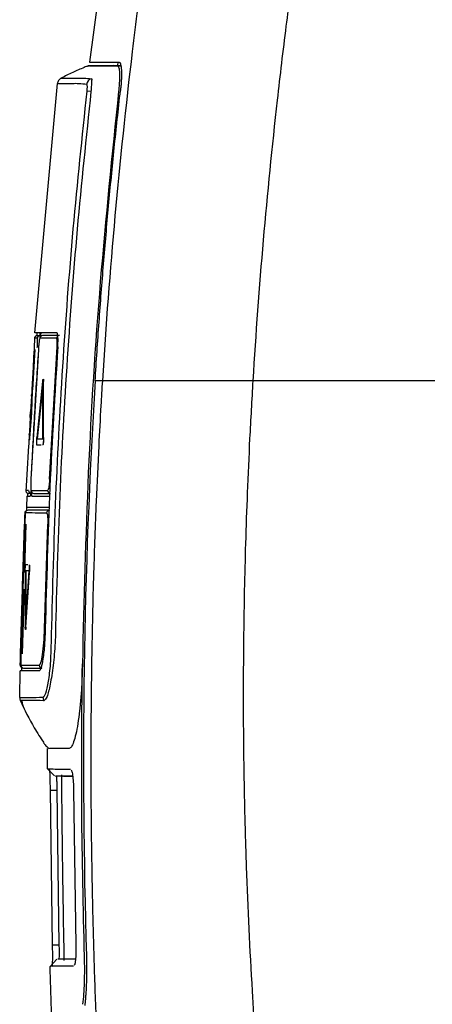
# Model space of a CAD drawing. Extents: x 76 to 839, y -9 to 645.
# Tile 75 of 78: x 469 to 498, y 313 to 383. Entities that reach past the tile are written whole.
import ezdxf

# ---------------------------------------------------------------- set-up
doc = ezdxf.new("R2010")
doc.units = 0
doc.layers.get('0').update_dxf_attribs({"linetype": 'CONTINUOUS'})

msp = doc.modelspace()

# ---------------------------------------------------------------- linework, layer by layer
at = {"color": 7, "linetype": 'CONTINUOUS'}
for p, q in [((475.026, 391.652), (473.534, 380.336)), ((475.547, 380.336), (475.522, 380.114)), ((475.254, 380.114), (473.406, 380.082)), ((469.662, 361.13), (471.258, 378.82)), ((471.259, 378.833), (471.258, 378.82)), ((473.636, 378.255), (473.361, 378.286)), ((469.635, 360.744), (469.638, 360.744)), ((469.712, 360.888), (469.636, 360.744)), ((469.838, 360.744), (469.647, 360.744)), ((469.832, 360.803), (469.804, 360.752)), ((469.835, 360.93), (470.037, 360.93)), ((470.702, 350.739), (471.235, 360.144)), ((469.908, 359.944), (469.38, 350.74)), ((469.516, 357.083), (469.68, 359.944)), ((470.211, 357.665), (469.788, 353.71)), ((470.22, 357.341), (469.817, 353.602)), ((470.23, 357.341), (469.827, 353.602)), ((470.219, 353.602), (470.22, 357.341)), ((470.271, 353.71), (470.269, 357.665)), ((470.279, 357.665), (470.269, 357.665)), ((470.281, 353.71), (470.279, 357.665)), ((469.438, 356.988), (469.348, 355.513)), ((469.42, 356.628), (469.35, 355.513)), ((469.43, 356.628), (469.36, 355.513)), ((469.419, 355.513), (469.464, 356.628)), ((469.43, 356.628), (469.42, 356.628)), ((469.428, 355.513), (469.486, 356.988)), ((469.465, 356.732), (469.428, 356.732)), ((469.438, 355.513), (469.496, 356.988)), ((469.496, 356.988), (469.486, 356.988)), ((469.497, 357.092), (469.487, 357.092)), ((469.325, 355.122), (469.246, 353.646)), ((469.328, 355.122), (469.269, 354.006)), ((469.338, 355.122), (469.279, 354.006)), ((469.294, 353.646), (469.406, 355.122)), ((469.304, 353.646), (469.416, 355.122)), ((469.313, 354.006), (469.396, 355.122)), ((469.36, 355.513), (469.35, 355.513)), ((469.416, 355.122), (469.406, 355.122)), ((469.438, 355.513), (469.428, 355.513)), ((469.265, 353.902), (469.302, 353.902)), ((469.279, 354.006), (469.269, 354.006)), ((470.281, 353.71), (470.271, 353.71)), ((469.293, 353.542), (469.283, 353.542)), ((469.304, 353.646), (469.294, 353.646)), ((469.785, 353.17), (470.111, 353.17)), ((469.817, 353.602), (470.219, 353.602)), ((470.22, 353.17), (470.21, 353.17)), ((469.151, 350.74), (469.151, 350.74)), ((469.38, 350.74), (469.38, 350.74)), ((469.014, 349.939), (469.017, 349.939)), ((469.218, 349.939), (469.021, 349.939)), ((469.096, 349.53), (469.327, 349.53)), ((469.417, 349.73), (469.214, 349.73)), ((468.946, 348.339), (468.944, 348.339)), ((468.641, 338.334), (468.918, 347.538)), ((468.938, 347.538), (468.662, 338.334)), ((469.028, 347.535), (468.929, 344.264)), ((468.938, 347.538), (468.939, 347.538)), ((470.345, 340.135), (470.567, 347.538)), ((469.17, 344.657), (469.004, 344.657)), ((469.28, 344.657), (469.27, 344.657)), ((468.972, 344.116), (468.98, 340.241)), ((469.247, 344.225), (468.996, 344.225)), ((468.996, 344.225), (469.006, 340.565)), ((469.006, 340.565), (469.247, 344.225)), ((469.006, 344.225), (469.015, 340.711)), ((469.016, 340.241), (469.274, 344.116)), ((469.026, 340.241), (469.284, 344.116)), ((469.284, 344.116), (469.274, 344.116)), ((468.889, 342.934), (468.75, 338.332)), ((468.761, 338.332), (468.899, 342.933)), ((469.026, 340.241), (469.016, 340.241)), ((468.662, 338.334), (468.662, 338.334)), ((468.634, 338.182), (468.617, 337.464)), ((468.583, 335.239), (468.612, 337.13)), ((468.62, 337.534), (468.619, 337.534)), ((471.043, 329.675), (470.543, 330.185)), ((471.104, 329.676), (471.646, 329.666)), ((470.913, 317.654), (470.759, 328.666)), ((470.759, 328.665), (471.236, 328.666)), ((471.39, 317.667), (471.236, 328.666)), ((472.398, 328.665), (472.572, 317.654)), ((471.39, 317.667), (470.913, 317.654)), ((471.825, 316.666), (471.292, 316.657)), ((470.734, 316.149), (471.22, 316.658))]:
    msp.add_line(p, q, dxfattribs=at)
at = {"color": 8, "linetype": 'CONTINUOUS'}
for p, q in [((475.52, 380.082), (475.757, 380.086)), ((468.621, 337.534), (468.62, 337.534))]:
    msp.add_line(p, q, dxfattribs=at)
at = {"color": 8, "linetype": 'CONTINUOUS', "flags": 128}
for points in [[(471.235, 360.144), (471.243, 360.143), (471.257, 360.142), (471.277, 360.141), (471.301, 360.139), (471.303, 360.139)], [(470.345, 340.135), (470.353, 340.134), (470.367, 340.134), (470.387, 340.134), (470.392, 340.134)], [(468.641, 338.334), (468.645, 338.334), (468.657, 338.334), (468.661, 338.334)]]:
    msp.add_lwpolyline(points, dxfattribs=at)
at = {"color": 7, "linetype": 'CONTINUOUS'}
for centre, radius, start, end in [((473.832, 378.699), 0.506, 111.2148, 172.83528), ((470.037, 360.73), 0.2, 90.02586, 176.06181), ((470.21, 360.73), 0.2, 90.04799, 176.10014), ((469.214, 349.93), 0.2, 241.67654, 269.99502), ((469.592, 349.93), 0.2, 177.37296, 269.93704), ((470.76, 349.93), 0.199, 177.28251, 269.74709), ((469.186, 348.33), 0.2, 90.00386, 177.60571), ((470.693, 348.331), 0.199, 90.22558, 177.95628), ((468.862, 337.53), 0.2, 178.95623, 269.9965), ((470.163, 337.53), 0.199, 178.87532, 269.7923), ((470.739, 335.253), 0.504, 179.48883, 208.14471)]:
    msp.add_arc(centre, radius, start, end, dxfattribs=at)
at = {"color": 8, "linetype": 'CONTINUOUS'}
for centre, radius, start, end in [((471.397, 360.731), 0.2, 124.26172, 176.18994), ((469.417, 349.93), 0.2, 177.38433, 253.5937), ((469.146, 348.33), 0.2, 115.60363, 177.59677), ((468.531, 337.682), 9.864, 87.64013, 87.75209), ((468.821, 337.53), 0.2, 178.96267, 240.47015)]:
    msp.add_arc(centre, radius, start, end, dxfattribs=at)
at = {"color": 7, "linetype": 'CONTINUOUS'}
for points, knots in [([(479.887, 404.362), (479.676, 402.952), (479.465, 401.541), (479.192, 399.719), (478.823, 397.259), (478.175, 392.976), (477.312, 387.038), (475.82, 375.402), (474.931, 365.544), (474.447, 357.731)], [0, 0, 0, 0, 0.348102, 0.348102, 0.449926, 0.955338, 1.405264, 1.910677, 3.821353, 3.821353, 3.821353, 3.821353]), ([(485.145, 357.731), (485.547, 364.384), (486.278, 372.783), (487.459, 382.712), (488.124, 387.764), (488.649, 391.415), (488.966, 393.509), (489.203, 395.06), (489.608, 396.226), (490.207, 397.283)], [0, 0, 0, 0, 1.910677, 2.416089, 2.866015, 3.371428, 3.473252, 3.473252, 3.821353, 3.821353, 3.821353, 3.821353]), ([(473.534, 380.336), (473.535, 380.336), (473.537, 380.336), (473.553, 380.336), (473.577, 380.336), (473.612, 380.336), (473.656, 380.336), (473.71, 380.336), (473.772, 380.336), (473.843, 380.336), (473.923, 380.336), (474.011, 380.336), (474.107, 380.336), (474.211, 380.336), (474.323, 380.336), (474.442, 380.336), (474.569, 380.336), (474.703, 380.336), (474.843, 380.336), (474.991, 380.336), (475.144, 380.336), (475.304, 380.336), (475.47, 380.336), (475.586, 380.336), (475.644, 380.336)], [0, 0, 0, 0, 0.04956, 0.09873, 0.14751, 0.195899, 0.243897, 0.291504, 0.33872, 0.385545, 0.431979, 0.478021, 0.523672, 0.568931, 0.613799, 0.658276, 0.702361, 0.746055, 0.789357, 0.832268, 0.874788, 0.916916, 0.958654, 1, 1, 1, 1]), ([(475.644, 380.336), (475.65, 380.335), (475.664, 380.334), (475.682, 380.321), (475.699, 380.301), (475.715, 380.272), (475.73, 380.235), (475.753, 380.161), (475.779, 380.023), (475.798, 379.781), (475.804, 379.482), (475.796, 379.171), (475.779, 378.876), (475.758, 378.608), (475.739, 378.427), (475.729, 378.336)], [0, 0, 0, 0, 0.042128, 0.083779, 0.125121, 0.166329, 0.207578, 0.249042, 0.370526, 0.491541, 0.615231, 0.739767, 0.826953, 0.913145, 1, 1, 1, 1]), ([(473.152, 379.969), (472.88, 379.855), (472.327, 379.622), (471.793, 379.347), (471.521, 379.207)], [0, 0, 0, 0, 0.491036, 1, 1, 1, 1]), ([(473.529, 380.085), (473.453, 380.067), (473.298, 380.03), (473.2, 379.994), (473.149, 379.975)], [0, 0, 0, 0, 0.489917, 1, 1, 1, 1]), ([(473.53, 380.081), (473.533, 380.081), (473.577, 380.081), (473.911, 380.08), (474.533, 380.08), (475.191, 380.081), (475.52, 380.082)], [0, 0, 0, 0, 0.0286525, 0.3524443, 0.6762249, 1, 1, 1, 1]), ([(475.226, 380.113), (475.233, 380.113), (475.246, 380.113), (475.371, 380.114), (475.531, 380.114), (475.699, 380.114), (475.754, 380.114)], [0, 0, 0, 0, 0.258294, 0.542272, 0.851921, 1, 1, 1, 1]), ([(475.52, 380.082), (475.553, 380.056), (475.618, 380.005), (475.666, 379.602), (475.663, 379.109), (475.634, 378.649), (475.609, 378.404), (475.596, 378.282)], [0, 0, 0, 0, 0.248571, 0.490913, 0.738927, 0.869292, 1, 1, 1, 1]), ([(471.521, 379.207), (471.487, 379.186), (471.418, 379.143), (471.338, 379.049), (471.279, 378.94), (471.265, 378.859), (471.258, 378.82)], [0, 0, 0, 0, 0.2462344, 0.500002, 0.7537529, 1, 1, 1, 1]), ([(471.521, 379.207), (471.553, 379.207), (471.615, 379.207), (472.021, 379.206), (472.444, 379.206), (472.781, 379.203), (473.15, 379.214), (473.482, 379.185), (473.649, 379.171)], [0, 0, 0, 0, 0.27958, 0.559167, 0.669012, 0.778844, 0.888702, 1, 1, 1, 1]), ([(473.649, 379.171), (473.675, 379.169), (473.706, 379.167), (473.701, 379.143), (473.694, 379.121), (473.689, 379.071), (473.681, 378.967), (473.67, 378.806), (473.657, 378.572), (473.644, 378.379), (473.636, 378.255)], [0, 0, 0, 0, 0.151583, 0.188126, 0.232898, 0.311993, 0.460749, 0.60937, 0.749389, 1, 1, 1, 1]), ([(470.832, 339.132), (470.914, 342.402), (471.08, 348.941), (471.611, 358.74), (472.337, 368.527), (473.02, 375.033), (473.361, 378.286)], [0, 0, 0, 0, 0.249989, 0.499986, 0.74999, 1, 1, 1, 1]), ([(473.636, 378.255), (473.294, 375.001), (472.612, 368.499), (471.883, 358.719), (471.351, 348.929), (471.184, 342.393), (471.1, 339.125)], [0, 0, 0, 0, 0.250225, 0.499979, 0.749962, 1, 1, 1, 1]), ([(471.259, 378.833), (471.259, 378.831), (471.258, 378.826), (471.258, 378.822), (471.258, 378.82)], [0, 0, 0, 0, 0.5009709, 1, 1, 1, 1]), ([(473.33, 378.762), (473.145, 378.785), (472.776, 378.829), (472.318, 378.812), (471.938, 378.818), (471.588, 378.817), (471.315, 378.819), (471.277, 378.82), (471.258, 378.82)], [0, 0, 0, 0, 0.139972, 0.279985, 0.419994, 0.560002, 0.780004, 1, 1, 1, 1]), ([(475.596, 378.282), (475.135, 373.778), (474.211, 364.77), (473.366, 351.209), (473.142, 342.157), (473.029, 337.63)], [0, 0, 0, 0, 0.333314, 0.666654, 1, 1, 1, 1]), ([(473.361, 378.286), (473.368, 378.356), (473.379, 378.462), (473.382, 378.585), (473.38, 378.662), (473.372, 378.718), (473.355, 378.749), (473.34, 378.757), (473.33, 378.762)], [0, 0, 0, 0, 0.248713, 0.373915, 0.49881, 0.624015, 0.749052, 1, 1, 1, 1]), ([(473.934, 357.731), (473.978, 358.425), (474.066, 359.812), (474.211, 361.889), (474.365, 363.961), (474.53, 366.029), (474.704, 368.092), (474.888, 370.15), (475.083, 372.203), (475.288, 374.252), (475.502, 376.296), (475.653, 377.656), (475.729, 378.336)], [0, 0, 0, 0, 0.100858, 0.201519, 0.301985, 0.402259, 0.502342, 0.602238, 0.70195, 0.801479, 0.900828, 1, 1, 1, 1]), ([(469.639, 360.82), (469.603, 360.085), (469.542, 358.848), (469.47, 357.549), (469.44, 357.023)], [0, 0, 0, 0, 0.594369, 1, 1, 1, 1]), ([(469.835, 360.93), (469.811, 360.928), (469.761, 360.922), (469.695, 360.88), (469.648, 360.818), (469.64, 360.768), (469.635, 360.744)], [0, 0, 0, 0, 0.240988, 0.499995, 0.759027, 1, 1, 1, 1]), ([(471.221, 361.13), (470.909, 361.13), (470.282, 361.13), (469.764, 361.13), (469.696, 361.13), (469.662, 361.13)], [0, 0, 0, 0, 0.3312693, 0.664398, 1, 1, 1, 1]), ([(469.779, 360.922), (469.759, 360.915), (469.726, 360.903), (469.701, 360.877), (469.691, 360.866)], [0, 0, 0, 0, 0.584045, 1, 1, 1, 1]), ([(469.813, 360.916), (469.814, 360.955), (469.819, 361.049), (469.819, 361.118), (469.817, 361.127), (469.816, 361.13)], [0, 0, 0, 0, 0.294279, 0.720148, 1, 1, 1, 1]), ([(470.011, 360.744), (470.003, 360.732), (469.989, 360.708), (469.96, 360.523), (469.931, 360.258), (469.915, 360.049), (469.908, 359.944)], [0, 0, 0, 0, 0.250224, 0.500331, 0.750191, 1, 1, 1, 1]), ([(469.996, 361.13), (469.999, 361.123), (470.006, 361.108), (470.007, 360.985), (470.005, 360.862), (470.001, 360.774), (470, 360.759)], [0, 0, 0, 0, 0.312475, 0.624973, 0.937046, 1, 1, 1, 1]), ([(471.197, 360.744), (470.948, 360.744), (470.45, 360.744), (470.157, 360.744), (470.011, 360.744)], [0, 0, 0, 0, 0.500003, 1, 1, 1, 1]), ([(470.064, 360.862), (470.065, 360.864), (470.072, 360.935), (470.087, 361.032), (470.104, 361.119), (470.112, 361.127), (470.116, 361.13)], [0, 0, 0, 0, 0.011907, 0.385903, 0.760036, 1, 1, 1, 1]), ([(471.395, 360.93), (471.147, 360.93), (470.649, 360.93), (470.357, 360.93), (470.21, 360.93)], [0, 0, 0, 0, 0.498694, 1, 1, 1, 1]), ([(471.235, 360.144), (471.239, 360.222), (471.247, 360.38), (471.243, 360.579), (471.226, 360.716), (471.207, 360.735), (471.197, 360.744)], [0, 0, 0, 0, 0.250085, 0.5001181, 0.7499626, 1, 1, 1, 1]), ([(471.284, 360.13), (471.291, 360.26), (471.304, 360.518), (471.297, 360.845), (471.274, 361.031), (471.247, 361.117), (471.23, 361.126), (471.221, 361.13)], [0, 0, 0, 0, 0.247263, 0.491308, 0.729714, 0.86098, 1, 1, 1, 1]), ([(471.284, 360.13), (471.079, 356.812), (470.668, 350.15), (470.486, 343.479), (470.395, 340.13)], [0, 0, 0, 0, 0.498123, 1, 1, 1, 1]), ([(469.886, 359.557), (469.797, 358.201), (469.615, 355.399), (469.476, 352.595), (469.404, 351.148)], [0, 0, 0, 0, 0.484234, 1, 1, 1, 1]), ([(470.211, 357.665), (470.214, 357.691), (470.221, 357.742), (470.231, 357.799), (470.242, 357.836), (470.251, 357.849), (470.259, 357.837), (470.265, 357.8), (470.269, 357.743), (470.269, 357.691), (470.269, 357.665)], [0, 0, 0, 0, 0.1250451, 0.2499561, 0.3748457, 0.4998277, 0.624911, 0.7498471, 0.8747283, 1, 1, 1, 1]), ([(470.269, 357.832), (470.271, 357.822), (470.275, 357.801), (470.279, 357.743), (470.279, 357.691), (470.279, 357.665)], [0, 0, 0, 0, 0.333084, 0.666021, 1, 1, 1, 1]), ([(474.447, 357.731), (474.411, 357.141), (474.318, 355.599), (474.164, 352.74), (473.981, 348.789), (473.802, 343.745), (473.662, 337.608), (473.615, 331.574), (473.645, 326.041), (473.717, 321.403), (473.832, 316.858), (473.987, 312.406), (474.176, 308.047), (474.333, 305.173), (474.41, 303.751)], [0, 0, 0, 0, 0.032802, 0.085817, 0.159048, 0.252492, 0.366148, 0.500007, 0.587595, 0.673478, 0.757659, 0.840139, 0.920919, 1, 1, 1, 1]), ([(485.146, 357.731), (484.977, 357.731), (484.643, 357.731), (484.145, 357.731), (483.655, 357.731), (483.173, 357.731), (482.699, 357.731), (482.233, 357.731), (481.775, 357.731), (481.325, 357.731), (480.883, 357.731), (480.45, 357.731), (480.026, 357.731), (479.432, 357.731), (478.676, 357.731), (477.768, 357.731), (476.891, 357.731), (476.045, 357.731), (475.23, 357.731), (474.706, 357.731), (474.447, 357.731)], [0, 0, 0, 0, 0.04497, 0.089353, 0.133149, 0.176354, 0.218966, 0.260982, 0.3024, 0.343217, 0.383432, 0.423042, 0.462044, 0.500437, 0.587619, 0.673208, 0.757215, 0.839661, 0.920577, 1, 1, 1, 1]), ([(489.442, 277.385), (489.34, 277.968), (489.136, 279.136), (488.843, 280.889), (488.559, 282.644), (488.284, 284.4), (488.02, 286.158), (487.765, 287.918), (487.519, 289.678), (487.284, 291.44), (487.058, 293.204), (486.842, 294.968), (486.635, 296.734), (486.438, 298.501), (486.218, 300.566), (485.916, 303.611), (485.502, 308.32), (485.024, 315.084), (484.774, 320.35), (484.665, 323.51), (484.649, 323.968), (484.627, 324.687), (484.598, 325.667), (484.565, 326.909), (484.531, 328.412), (484.5, 330.177), (484.475, 332.204), (484.461, 334.492), (484.463, 337.042), (484.486, 339.853), (484.536, 342.925), (484.62, 346.258), (484.745, 349.852), (484.914, 353.706), (485.067, 356.36), (485.146, 357.731)], [0, 0, 0, 0, 0.022043, 0.044086, 0.066129, 0.088172, 0.110215, 0.132258, 0.154302, 0.176346, 0.19839, 0.220434, 0.242479, 0.264524, 0.286569, 0.319721, 0.378338, 0.462421, 0.571965, 0.574396, 0.580071, 0.588989, 0.60115, 0.616553, 0.635199, 0.657088, 0.682219, 0.710592, 0.742208, 0.777065, 0.815166, 0.856509, 0.901096, 0.948926, 1, 1, 1, 1]), ([(498.037, 357.731), (497.875, 357.731), (497.554, 357.731), (497.079, 357.731), (496.614, 357.731), (496.158, 357.731), (495.713, 357.731), (495.276, 357.731), (494.85, 357.731), (493.973, 357.731), (492.683, 357.731), (491, 357.731), (489.41, 357.731), (488.137, 357.731), (487.172, 357.731), (486.463, 357.731), (485.786, 357.731), (485.358, 357.731), (485.146, 357.731)], [0, 0, 0, 0, 0.032953, 0.06542, 0.097401, 0.128896, 0.159902, 0.190418, 0.220443, 0.249974, 0.376939, 0.499954, 0.628139, 0.749981, 0.813822, 0.876778, 0.93884, 1, 1, 1, 1]), ([(469.42, 356.628), (469.421, 356.643), (469.423, 356.674), (469.425, 356.707), (469.427, 356.728), (469.427, 356.731), (469.428, 356.732)], [0, 0, 0, 0, 0.2497578, 0.4991049, 0.7490376, 1, 1, 1, 1]), ([(469.43, 356.628), (469.431, 356.643), (469.433, 356.674), (469.435, 356.707), (469.437, 356.728), (469.437, 356.731), (469.438, 356.732)], [0, 0, 0, 0, 0.249758, 0.499105, 0.749037, 1, 1, 1, 1]), ([(469.445, 357.092), (469.445, 357.091), (469.445, 357.088), (469.443, 357.067), (469.441, 357.034), (469.439, 357.003), (469.438, 356.988)], [0, 0, 0, 0, 0.249764, 0.499107, 0.749035, 1, 1, 1, 1]), ([(469.465, 356.732), (469.466, 356.731), (469.466, 356.728), (469.466, 356.707), (469.465, 356.674), (469.464, 356.643), (469.464, 356.628)], [0, 0, 0, 0, 0.249761, 0.499114, 0.749035, 1, 1, 1, 1]), ([(469.486, 356.988), (469.486, 357.003), (469.488, 357.034), (469.488, 357.067), (469.488, 357.088), (469.488, 357.091), (469.487, 357.092)], [0, 0, 0, 0, 0.24977, 0.499108, 0.749038, 1, 1, 1, 1]), ([(469.496, 356.988), (469.496, 357.003), (469.498, 357.034), (469.498, 357.067), (469.498, 357.088), (469.498, 357.091), (469.497, 357.092)], [0, 0, 0, 0, 0.24977, 0.499108, 0.749038, 1, 1, 1, 1]), ([(469.325, 355.122), (469.327, 355.151), (469.33, 355.21), (469.336, 355.317), (469.342, 355.425), (469.346, 355.483), (469.348, 355.513)], [0, 0, 0, 0, 0.249843, 0.499709, 0.749584, 1, 1, 1, 1]), ([(469.35, 355.513), (469.349, 355.483), (469.345, 355.425), (469.339, 355.317), (469.333, 355.21), (469.329, 355.151), (469.328, 355.122)], [0, 0, 0, 0, 0.249839, 0.499699, 0.74958, 1, 1, 1, 1]), ([(469.36, 355.513), (469.359, 355.483), (469.355, 355.425), (469.349, 355.317), (469.343, 355.21), (469.339, 355.151), (469.338, 355.122)], [0, 0, 0, 0, 0.249839, 0.499699, 0.74958, 1, 1, 1, 1]), ([(469.419, 355.513), (469.417, 355.483), (469.415, 355.425), (469.409, 355.317), (469.402, 355.21), (469.398, 355.151), (469.396, 355.122)], [0, 0, 0, 0, 0.249831, 0.4997, 0.749562, 1, 1, 1, 1]), ([(469.406, 355.122), (469.408, 355.151), (469.412, 355.21), (469.418, 355.317), (469.424, 355.424), (469.427, 355.483), (469.428, 355.513)], [0, 0, 0, 0, 0.249844, 0.499708, 0.749592, 1, 1, 1, 1]), ([(469.416, 355.122), (469.418, 355.151), (469.422, 355.21), (469.428, 355.317), (469.434, 355.424), (469.437, 355.483), (469.438, 355.513)], [0, 0, 0, 0, 0.249844, 0.499708, 0.749592, 1, 1, 1, 1]), ([(469.265, 353.902), (469.265, 353.903), (469.264, 353.906), (469.265, 353.927), (469.267, 353.96), (469.268, 353.991), (469.269, 354.006)], [0, 0, 0, 0, 0.249769, 0.499113, 0.749059, 1, 1, 1, 1]), ([(469.275, 353.902), (469.275, 353.903), (469.274, 353.906), (469.275, 353.927), (469.277, 353.96), (469.278, 353.991), (469.279, 354.006)], [0, 0, 0, 0, 0.249769, 0.499113, 0.749059, 1, 1, 1, 1]), ([(469.313, 354.006), (469.312, 353.991), (469.309, 353.96), (469.306, 353.928), (469.304, 353.906), (469.303, 353.903), (469.302, 353.902)], [0, 0, 0, 0, 0.24976, 0.499103, 0.749047, 1, 1, 1, 1]), ([(469.788, 353.71), (469.786, 353.682), (469.78, 353.625), (469.774, 353.53), (469.77, 353.436), (469.769, 353.348), (469.769, 353.273), (469.772, 353.215), (469.777, 353.177), (469.782, 353.173), (469.785, 353.17)], [0, 0, 0, 0, 0.1250432, 0.2499373, 0.3748032, 0.4997631, 0.624847, 0.7498055, 0.8746889, 1, 1, 1, 1]), ([(470.271, 353.71), (470.271, 353.682), (470.271, 353.625), (470.267, 353.529), (470.261, 353.435), (470.252, 353.347), (470.242, 353.272), (470.231, 353.215), (470.22, 353.177), (470.213, 353.173), (470.21, 353.17)], [0, 0, 0, 0, 0.12503, 0.249938, 0.374826, 0.499784, 0.624875, 0.749845, 0.874711, 1, 1, 1, 1]), ([(470.281, 353.71), (470.281, 353.682), (470.281, 353.625), (470.277, 353.529), (470.271, 353.435), (470.262, 353.347), (470.252, 353.272), (470.241, 353.215), (470.23, 353.177), (470.223, 353.173), (470.22, 353.17)], [0, 0, 0, 0, 0.12503, 0.249938, 0.374826, 0.499784, 0.624875, 0.749844, 0.874711, 1, 1, 1, 1]), ([(469.243, 353.59), (469.234, 353.431), (469.161, 352.172), (469.08, 350.942), (469.009, 349.865)], [0, 0, 0, 0, 0.125777, 1, 1, 1, 1]), ([(469.246, 353.646), (469.245, 353.631), (469.243, 353.6), (469.242, 353.568), (469.241, 353.546), (469.241, 353.543), (469.241, 353.542)], [0, 0, 0, 0, 0.249774, 0.499112, 0.749046, 1, 1, 1, 1]), ([(469.283, 353.542), (469.284, 353.543), (469.285, 353.546), (469.287, 353.567), (469.29, 353.6), (469.292, 353.631), (469.294, 353.646)], [0, 0, 0, 0, 0.249755, 0.499106, 0.749032, 1, 1, 1, 1]), ([(469.293, 353.542), (469.294, 353.543), (469.295, 353.546), (469.297, 353.567), (469.3, 353.6), (469.302, 353.631), (469.304, 353.646)], [0, 0, 0, 0, 0.249755, 0.499106, 0.749032, 1, 1, 1, 1]), ([(469.38, 350.74), (469.376, 350.635), (469.368, 350.425), (469.367, 350.16), (469.374, 349.976), (469.386, 349.952), (469.392, 349.939)], [0, 0, 0, 0, 0.2500997, 0.5001544, 0.750027, 1, 1, 1, 1]), ([(470.702, 350.739), (470.696, 350.634), (470.683, 350.423), (470.646, 350.159), (470.603, 349.975), (470.575, 349.951), (470.561, 349.939)], [0, 0, 0, 0, 0.249751, 0.499588, 0.749751, 1, 1, 1, 1]), ([(469.014, 349.939), (469.015, 349.919), (469.017, 349.877), (469.047, 349.814), (469.096, 349.763), (469.138, 349.746), (469.159, 349.738)], [0, 0, 0, 0, 0.2433385, 0.4948423, 0.7492243, 1, 1, 1, 1]), ([(469.096, 349.53), (469.089, 349.381), (469.077, 349.114), (469.066, 348.848), (469.061, 348.73)], [0, 0, 0, 0, 0.560006, 1, 1, 1, 1]), ([(469.146, 349.53), (469.148, 349.539), (469.152, 349.555), (469.161, 349.644), (469.166, 349.727), (469.168, 349.751)], [0, 0, 0, 0, 0.419796, 0.839576, 1, 1, 1, 1]), ([(469.375, 349.899), (469.372, 349.862), (469.365, 349.755), (469.351, 349.627), (469.337, 349.542), (469.33, 349.534), (469.327, 349.53)], [0, 0, 0, 0, 0.162958, 0.478674, 0.79462, 1, 1, 1, 1]), ([(469.392, 349.939), (469.537, 349.939), (469.827, 349.939), (470.317, 349.939), (470.561, 349.939)], [0, 0, 0, 0, 0.4999981, 1, 1, 1, 1]), ([(469.449, 349.53), (469.444, 349.538), (469.436, 349.554), (469.429, 349.662), (469.428, 349.773), (469.428, 349.822)], [0, 0, 0, 0, 0.35842, 0.716873, 1, 1, 1, 1]), ([(469.449, 349.53), (469.603, 349.53), (469.911, 349.53), (470.454, 349.53), (470.725, 349.53)], [0, 0, 0, 0, 0.501243, 1, 1, 1, 1]), ([(469.592, 349.73), (469.737, 349.73), (470.027, 349.73), (470.515, 349.73), (470.759, 349.73)], [0, 0, 0, 0, 0.500868, 1, 1, 1, 1]), ([(468.946, 348.409), (468.913, 347.521), (468.847, 345.771), (468.754, 342.973), (468.687, 340.502), (468.652, 338.987), (468.638, 338.366)], [0, 0, 0, 0, 0.274485, 0.540867, 0.811691, 1, 1, 1, 1]), ([(468.946, 348.339), (468.946, 348.327), (468.946, 348.302), (468.94, 348.117), (468.93, 347.852), (468.922, 347.643), (468.918, 347.538)], [0, 0, 0, 0, 0.250229, 0.500334, 0.750168, 1, 1, 1, 1]), ([(468.986, 348.339), (468.984, 348.327), (468.978, 348.302), (468.966, 348.117), (468.952, 347.852), (468.943, 347.643), (468.938, 347.538)], [0, 0, 0, 0, 0.250229, 0.500338, 0.750178, 1, 1, 1, 1]), ([(469.095, 348.524), (469.074, 348.517), (469.034, 348.502), (468.984, 348.456), (468.952, 348.399), (468.947, 348.359), (468.944, 348.339)], [0, 0, 0, 0, 0.2505278, 0.5048232, 0.7564643, 1, 1, 1, 1]), ([(470.494, 348.338), (470.107, 348.338), (469.333, 348.339), (469.102, 348.339), (468.986, 348.339)], [0, 0, 0, 0, 0.5, 1, 1, 1, 1]), ([(469.066, 348.73), (469.066, 348.722), (469.067, 348.706), (469.064, 348.61), (469.061, 348.516), (469.06, 348.484)], [0, 0, 0, 0, 0.394673, 0.789341, 1, 1, 1, 1]), ([(469.074, 348.474), (469.078, 348.528), (469.084, 348.639), (469.091, 348.718), (469.094, 348.727), (469.095, 348.73)], [0, 0, 0, 0, 0.367497, 0.750131, 1, 1, 1, 1]), ([(470.691, 348.73), (470.276, 348.73), (469.442, 348.73), (469.211, 348.73), (469.095, 348.73)], [0, 0, 0, 0, 0.4981612, 1, 1, 1, 1]), ([(470.692, 348.53), (470.306, 348.53), (469.533, 348.53), (469.302, 348.53), (469.186, 348.53)], [0, 0, 0, 0, 0.498794, 1, 1, 1, 1]), ([(470.494, 348.338), (470.507, 348.326), (470.533, 348.302), (470.56, 348.119), (470.575, 347.853), (470.57, 347.643), (470.567, 347.538)], [0, 0, 0, 0, 0.250032, 0.499897, 0.749933, 1, 1, 1, 1]), ([(468.972, 344.116), (468.972, 344.144), (468.973, 344.201), (468.975, 344.296), (468.979, 344.39), (468.984, 344.478), (468.989, 344.554), (468.994, 344.612), (468.999, 344.649), (469.003, 344.654), (469.004, 344.657)], [0, 0, 0, 0, 0.125045, 0.249948, 0.374823, 0.499787, 0.624871, 0.749828, 0.874703, 1, 1, 1, 1]), ([(469.274, 344.116), (469.276, 344.144), (469.28, 344.201), (469.284, 344.296), (469.286, 344.39), (469.286, 344.478), (469.285, 344.554), (469.281, 344.612), (469.276, 344.649), (469.272, 344.654), (469.27, 344.657)], [0, 0, 0, 0, 0.125044, 0.249935, 0.374805, 0.499761, 0.624844, 0.749808, 0.874689, 1, 1, 1, 1]), ([(469.284, 344.116), (469.286, 344.144), (469.29, 344.201), (469.294, 344.296), (469.296, 344.39), (469.296, 344.478), (469.295, 344.554), (469.291, 344.612), (469.286, 344.649), (469.282, 344.654), (469.28, 344.657)], [0, 0, 0, 0, 0.125044, 0.249935, 0.374805, 0.499761, 0.624844, 0.749808, 0.874689, 1, 1, 1, 1]), ([(469.016, 340.241), (469.015, 340.215), (469.011, 340.164), (469.005, 340.107), (468.999, 340.07), (468.993, 340.058), (468.988, 340.07), (468.984, 340.107), (468.981, 340.163), (468.98, 340.215), (468.98, 340.241)], [0, 0, 0, 0, 0.1250471, 0.2499556, 0.3748411, 0.4998204, 0.6249083, 0.7498547, 0.8747303, 1, 1, 1, 1]), ([(469.026, 340.241), (469.025, 340.215), (469.021, 340.164), (469.015, 340.107), (469.009, 340.071), (469.003, 340.057), (469, 340.069), (468.998, 340.074)], [0, 0, 0, 0, 0.2001047, 0.3999876, 0.5998337, 0.79983, 1, 1, 1, 1]), ([(470.395, 340.13), (470.381, 339.749), (470.36, 339.161), (470.296, 338.452), (470.219, 337.845), (470.12, 337.379), (470.023, 337.157), (469.974, 337.138), (469.955, 337.13)], [0, 0, 0, 0, 0.241046, 0.371361, 0.507901, 0.740744, 0.899914, 1, 1, 1, 1]), ([(469.964, 337.533), (470.006, 337.572), (470.09, 337.65), (470.211, 338.248), (470.307, 339.108), (470.332, 339.792), (470.345, 340.135)], [0, 0, 0, 0, 0.250099, 0.500142, 0.750104, 1, 1, 1, 1]), ([(470.235, 335.257), (470.304, 335.317), (470.441, 335.437), (470.606, 336.177), (470.71, 336.963), (470.794, 337.864), (470.817, 338.625), (470.832, 339.132)], [0, 0, 0, 0, 0.249894, 0.499702, 0.625132, 0.750575, 1, 1, 1, 1]), ([(471.1, 339.125), (471.082, 338.852), (471.045, 338.302), (470.921, 337.258), (470.754, 336.116), (470.519, 335.199), (470.369, 335.076), (470.295, 335.015)], [0, 0, 0, 0, 0.12586, 0.253905, 0.505389, 0.753759, 1, 1, 1, 1]), ([(468.621, 337.534), (468.622, 337.546), (468.623, 337.57), (468.628, 337.755), (468.635, 338.019), (468.639, 338.229), (468.641, 338.334)], [0, 0, 0, 0, 0.2499222, 0.4998236, 0.7499121, 1, 1, 1, 1]), ([(468.662, 338.334), (468.66, 338.229), (468.656, 338.02), (468.655, 337.755), (468.656, 337.571), (468.66, 337.546), (468.662, 337.534)], [0, 0, 0, 0, 0.250101, 0.500151, 0.750043, 1, 1, 1, 1]), ([(473.029, 337.63), (473.02, 337.235), (473.001, 336.449), (472.93, 335.319), (472.833, 334.281), (472.709, 333.366), (472.566, 332.61), (472.411, 332.054), (472.251, 331.697), (472.147, 331.653), (472.095, 331.63)], [0, 0, 0, 0, 0.125175, 0.248873, 0.372457, 0.49719, 0.623739, 0.749249, 0.874284, 1, 1, 1, 1]), ([(473.181, 316.853), (473.097, 320.315), (472.929, 327.24), (472.996, 334.167), (473.029, 337.63)], [0, 0, 0, 0, 0.499982, 1, 1, 1, 1]), ([(469.955, 337.13), (469.562, 337.13), (468.775, 337.13), (468.666, 337.13), (468.612, 337.13)], [0, 0, 0, 0, 0.499874, 1, 1, 1, 1]), ([(468.619, 337.534), (468.621, 337.513), (468.623, 337.47), (468.656, 337.41), (468.692, 337.37), (468.719, 337.359), (468.724, 337.357)], [0, 0, 0, 0, 0.298807, 0.608736, 0.92227, 1, 1, 1, 1]), ([(468.662, 337.534), (468.766, 337.534), (468.973, 337.534), (469.634, 337.534), (469.964, 337.533)], [0, 0, 0, 0, 0.5, 1, 1, 1, 1]), ([(468.725, 337.386), (468.723, 337.332), (468.72, 337.222), (468.717, 337.143), (468.716, 337.134), (468.715, 337.13)], [0, 0, 0, 0, 0.366214, 0.748762, 1, 1, 1, 1]), ([(468.745, 337.13), (468.744, 337.138), (468.741, 337.155), (468.739, 337.25), (468.74, 337.344), (468.74, 337.376)], [0, 0, 0, 0, 0.395721, 0.791441, 1, 1, 1, 1]), ([(468.862, 337.33), (468.966, 337.33), (469.173, 337.33), (469.833, 337.33), (470.163, 337.33)], [0, 0, 0, 0, 0.500182, 1, 1, 1, 1]), ([(468.583, 335.239), (468.619, 335.24), (468.69, 335.242), (469.242, 335.241), (469.904, 335.252), (470.235, 335.257)], [0, 0, 0, 0, 0.333336, 0.66667, 1, 1, 1, 1]), ([(468.583, 335.239), (468.585, 335.203), (468.588, 335.131), (468.613, 335.064), (468.626, 335.03)], [0, 0, 0, 0, 0.500021, 1, 1, 1, 1]), ([(468.583, 335.239), (468.585, 335.203), (468.588, 335.131), (468.613, 335.064), (468.626, 335.03)], [0, 0, 0, 0, 0.499989, 1, 1, 1, 1]), ([(468.626, 335.03), (468.937, 334.369), (469.424, 333.333), (470.056, 332.38), (470.285, 332.036)], [0, 0, 0, 0, 0.638563, 1, 1, 1, 1]), ([(470.295, 335.015), (469.958, 335.02), (469.285, 335.029), (468.735, 335.028), (468.662, 335.029), (468.626, 335.03)], [0, 0, 0, 0, 0.333403, 0.666701, 1, 1, 1, 1]), ([(468.726, 335.016), (468.741, 334.926), (468.771, 334.732), (468.854, 334.542), (468.897, 334.441)], [0, 0, 0, 0, 0.466839, 1, 1, 1, 1]), ([(470.272, 332.028), (470.325, 331.957), (470.428, 331.819), (470.589, 331.683), (470.669, 331.616)], [0, 0, 0, 0, 0.507435, 1, 1, 1, 1]), ([(470.543, 330.185), (470.544, 330.455), (470.545, 330.937), (470.547, 331.418), (470.548, 331.63)], [0, 0, 0, 0, 0.560002, 1, 1, 1, 1]), ([(472.095, 331.63), (471.792, 331.63), (471.184, 331.63), (470.758, 331.63), (470.698, 331.63), (470.688, 331.63)], [0, 0, 0, 0, 0.453655, 0.910125, 1, 1, 1, 1]), ([(470.543, 330.185), (470.58, 330.183), (470.653, 330.179), (471.202, 330.157), (471.86, 330.153), (472.189, 330.151)], [0, 0, 0, 0, 0.333353, 0.666693, 1, 1, 1, 1]), ([(470.759, 328.665), (470.758, 328.863), (470.755, 329.259), (470.739, 329.761), (470.717, 330.115), (470.7, 330.161), (470.692, 330.184)], [0, 0, 0, 0, 0.250051, 0.499931, 0.749943, 1, 1, 1, 1]), ([(472.239, 330.079), (472.248, 330.068), (472.284, 330.029), (472.337, 329.738), (472.387, 329.254), (472.395, 328.861), (472.398, 328.665)], [0, 0, 0, 0, 0.104656, 0.403243, 0.701708, 1, 1, 1, 1]), ([(471.174, 329.675), (471.186, 329.675), (471.247, 329.675), (471.605, 329.676), (472.13, 329.676), (472.338, 329.676)], [0, 0, 0, 0, 0.131364, 0.657185, 1, 1, 1, 1]), ([(471.236, 328.666), (471.235, 328.8), (471.234, 329.065), (471.227, 329.4), (471.213, 329.631), (471.199, 329.66), (471.192, 329.675)], [0, 0, 0, 0, 0.2517456, 0.502616, 0.7511331, 1, 1, 1, 1]), ([(471.542, 329.748), (471.555, 328.289), (471.581, 325.371), (471.642, 320.958), (471.695, 318.04), (471.722, 316.58)], [0, 0, 0, 0, 0.333343, 0.666673, 1, 1, 1, 1]), ([(471.68, 329.666), (471.693, 329.666), (471.76, 329.666), (471.988, 329.666), (472.317, 329.666), (472.339, 329.666)], [0, 0, 0, 0, 0.189532, 0.947532, 1, 1, 1, 1]), ([(470.887, 316.149), (470.895, 316.171), (470.91, 316.217), (470.923, 316.566), (470.926, 317.064), (470.917, 317.457), (470.913, 317.654)], [0, 0, 0, 0, 0.2503587, 0.5003656, 0.7502463, 1, 1, 1, 1]), ([(471.373, 316.658), (471.38, 316.673), (471.394, 316.703), (471.404, 316.935), (471.403, 317.269), (471.394, 317.534), (471.39, 317.666)], [0, 0, 0, 0, 0.249717, 0.499692, 0.749053, 1, 1, 1, 1]), ([(472.572, 317.654), (472.574, 317.459), (472.579, 317.068), (472.543, 316.586), (472.499, 316.297), (472.465, 316.257), (472.456, 316.247)], [0, 0, 0, 0, 0.298328, 0.596725, 0.895376, 1, 1, 1, 1]), ([(472.533, 316.666), (472.511, 316.666), (472.177, 316.666), (471.942, 316.666), (471.874, 316.666), (471.86, 316.666)], [0, 0, 0, 0, 0.053906, 0.810756, 1, 1, 1, 1]), ([(473.067, 313.459), (473.091, 313.694), (473.141, 314.163), (473.183, 315.004), (473.2, 315.907), (473.187, 316.536), (473.181, 316.853)], [0, 0, 0, 0, 0.2514715, 0.5000683, 0.7486103, 1, 1, 1, 1]), ([(473.314, 316.907), (473.315, 316.841), (473.319, 316.709), (473.323, 316.512), (473.326, 316.315), (473.328, 316.119), (473.328, 315.83), (473.325, 315.449), (473.313, 314.989), (473.294, 314.547), (473.27, 314.174), (473.246, 313.863), (473.222, 313.608), (473.203, 313.451), (473.194, 313.371)], [0, 0, 0, 0, 0.050436, 0.100719, 0.150928, 0.201143, 0.251445, 0.375683, 0.499949, 0.624156, 0.748508, 0.832261, 0.91597, 1, 1, 1, 1]), ([(472.408, 316.174), (472.075, 316.173), (471.408, 316.17), (470.847, 316.154), (470.772, 316.15), (470.734, 316.149)], [0, 0, 0, 0, 0.333302, 0.666642, 1, 1, 1, 1]), ([(471.341, 302.482), (471.199, 305.032), (470.947, 309.585), (470.799, 314.143), (470.734, 316.149)], [0, 0, 0, 0, 0.559998, 1, 1, 1, 1]), ([(472.543, 316.657), (472.333, 316.657), (471.8, 316.657), (471.431, 316.657), (471.368, 316.658), (471.355, 316.658)], [0, 0, 0, 0, 0.342408, 0.868572, 1, 1, 1, 1])]:
    msp.add_open_spline(points, degree=3, knots=knots, dxfattribs=at)
at = {"color": 8, "linetype": 'CONTINUOUS'}
msp.add_open_spline([(469.829, 360.084), (469.833, 360.14), (469.842, 360.3), (469.85, 360.522), (469.85, 360.708), (469.842, 360.732), (469.838, 360.744)], degree=3, knots=[0, 0, 0, 0, 0.152444, 0.434705, 0.717279, 1, 1, 1, 1], dxfattribs=at)
at = {"color": 7, "linetype": 'CONTINUOUS'}
for points in [[(473.934, 357.731), (473.093, 344.142), (472.91, 330.514), (473.314, 316.907)], [(474.448, 357.731), (474.268, 357.731), (474.097, 357.731), (473.934, 357.731)]]:
    msp.add_open_spline(points, degree=3, dxfattribs=at)

doc.saveas('drawing.dxf')
